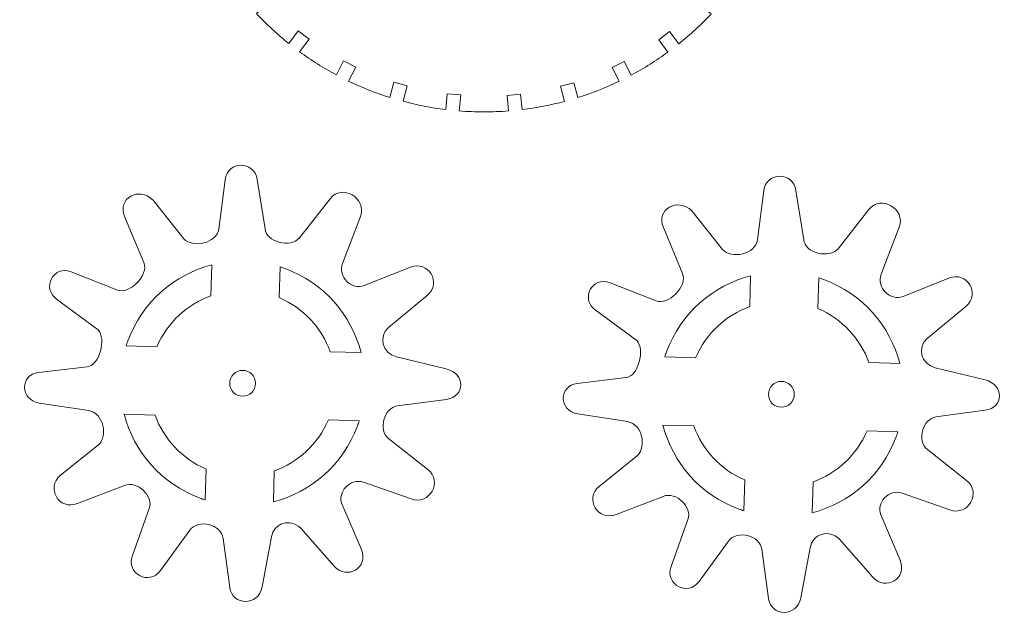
# Model space of a CAD drawing. Header units: centimetres. Extents: x -33 to 33, y -31.2 to 31.2.
# Tile 13 of 41: x -33 to -21.9, y 5.8 to 12.6. Entities that reach past the tile are written whole.
import ezdxf

# ---------------------------------------------------------------- set-up
doc = ezdxf.new("R2010")
doc.units = ezdxf.units.CM
doc.header["$MEASUREMENT"] = 0
doc.layers.add('layer 1', color=7, linetype='Continuous')

msp = doc.modelspace()

# ---------------------------------------------------------------- linework, layer by layer
at = {"layer": 'layer 1', "color": 250, "lineweight": 9}
for points, knots in [([(-27.75866, 18.61074), (-27.6656, 18.61074), (-27.57337, 18.60719), (-27.48215, 18.60007), (-27.48215, 18.60007), (-27.48215, 18.60007), (-27.49876, 18.42492), (-27.49876, 18.42492), (-27.49876, 18.42492), (-27.49876, 18.42492), (-27.34515, 18.41038), (-27.34515, 18.41038), (-27.34515, 18.41038), (-27.34515, 18.41038), (-27.32863, 18.5847), (-27.32863, 18.5847), (-27.32863, 18.5847), (-27.16412, 18.56478), (-27.0031, 18.53359), (-26.84634, 18.49188), (-26.84634, 18.49188), (-26.84634, 18.49188), (-26.89174, 18.32065), (-26.89174, 18.32065), (-26.89174, 18.32065), (-26.89174, 18.32065), (-26.74259, 18.28113), (-26.74259, 18.28113), (-26.74259, 18.28113), (-26.74259, 18.28113), (-26.69812, 18.44892), (-26.69812, 18.44892), (-26.69812, 18.44892), (-26.53683, 18.39836), (-26.38056, 18.33655), (-26.23016, 18.26443), (-26.23016, 18.26443), (-26.23016, 18.26443), (-26.30976, 18.10906), (-26.30976, 18.10906), (-26.30976, 18.10906), (-26.30976, 18.10906), (-26.17245, 18.03872), (-26.17245, 18.03872), (-26.17245, 18.03872), (-26.17245, 18.03872), (-26.09253, 18.19465), (-26.09253, 18.19465), (-26.09253, 18.19465), (-25.94741, 18.11713), (-25.8084, 18.02974), (-25.67622, 17.93348), (-25.67622, 17.93348), (-25.67622, 17.93348), (-25.78167, 17.7929), (-25.78167, 17.7929), (-25.78167, 17.7929), (-25.78167, 17.7929), (-25.65823, 17.70034), (-25.65823, 17.70034), (-25.65823, 17.70034), (-25.65823, 17.70034), (-25.55344, 17.84004), (-25.55344, 17.84004), (-25.55344, 17.84004), (-25.42343, 17.73646), (-25.30092, 17.62388), (-25.18678, 17.50331), (-25.18678, 17.50331), (-25.18678, 17.50331), (-25.31604, 17.38775), (-25.31604, 17.38775), (-25.31604, 17.38775), (-25.31604, 17.38775), (-25.21321, 17.27274), (-25.21321, 17.27274), (-25.21321, 17.27274), (-25.21321, 17.27274), (-25.08314, 17.38902), (-25.08314, 17.38902), (-25.08314, 17.38902), (-24.97428, 17.2636), (-24.8741, 17.13046), (-24.78351, 16.99051), (-24.78351, 16.99051), (-24.78351, 16.99051), (-24.93349, 16.89738), (-24.93349, 16.89738), (-24.93349, 16.89738), (-24.93349, 16.89738), (-24.85212, 16.76632), (-24.85212, 16.76632), (-24.85212, 16.76632), (-24.85212, 16.76632), (-24.7025, 16.85919), (-24.7025, 16.85919), (-24.7025, 16.85919), (-24.61897, 16.71691), (-24.54509, 16.5683), (-24.48177, 16.41422), (-24.48177, 16.41422), (-24.48177, 16.41422), (-24.64488, 16.35001), (-24.64488, 16.35001), (-24.64488, 16.35001), (-24.64488, 16.35001), (-24.58836, 16.20644), (-24.58836, 16.20644), (-24.58836, 16.20644), (-24.58836, 16.20644), (-24.42628, 16.27026), (-24.42628, 16.27026), (-24.42628, 16.27026), (-24.37096, 16.11687), (-24.32594, 15.95853), (-24.29203, 15.79613), (-24.29203, 15.79613), (-24.29203, 15.79613), (-24.46501, 15.76526), (-24.46501, 15.76526), (-24.46501, 15.76526), (-24.46501, 15.76526), (-24.4379, 15.61336), (-24.4379, 15.61336), (-24.4379, 15.61336), (-24.4379, 15.61336), (-24.26384, 15.64444), (-24.26384, 15.64444), (-24.26384, 15.64444), (-24.237, 15.48009), (-24.22145, 15.31188), (-24.21806, 15.14074), (-24.21806, 15.14074), (-24.21806, 15.14074), (-24.39472, 15.14046), (-24.39472, 15.14046), (-24.39472, 15.14046), (-24.39472, 15.14046), (-24.39448, 14.98618), (-24.39448, 14.98618), (-24.39448, 14.98618), (-24.39448, 14.98618), (-24.21841, 14.98646), (-24.21841, 14.98646), (-24.21841, 14.98646), (-24.22227, 14.81921), (-24.23773, 14.65483), (-24.264, 14.4941), (-24.264, 14.4941), (-24.264, 14.4941), (-24.43708, 14.525), (-24.43708, 14.525), (-24.43708, 14.525), (-24.43708, 14.525), (-24.46419, 14.37311), (-24.46419, 14.37311), (-24.46419, 14.37311), (-24.46419, 14.37311), (-24.29221, 14.34241), (-24.29221, 14.34241), (-24.29221, 14.34241), (-24.32611, 14.18008), (-24.37114, 14.02182), (-24.42645, 13.86849), (-24.42645, 13.86849), (-24.42645, 13.86849), (-24.58754, 13.93193), (-24.58754, 13.93193), (-24.58754, 13.93193), (-24.58754, 13.93193), (-24.64406, 13.78836), (-24.64406, 13.78836), (-24.64406, 13.78836), (-24.64406, 13.78836), (-24.48197, 13.72454), (-24.48197, 13.72454), (-24.48197, 13.72454), (-24.54528, 13.57054), (-24.61913, 13.42198), (-24.70262, 13.27976), (-24.70262, 13.27976), (-24.70262, 13.27976), (-24.8513, 13.37205), (-24.8513, 13.37205), (-24.8513, 13.37205), (-24.8513, 13.37205), (-24.93268, 13.24097), (-24.93268, 13.24097), (-24.93268, 13.24097), (-24.93268, 13.24097), (-24.78361, 13.14843), (-24.78361, 13.14843), (-24.78361, 13.14843), (-24.87413, 13.00852), (-24.97428, 12.87541), (-25.08309, 12.75004), (-25.08309, 12.75004), (-25.08309, 12.75004), (-25.2124, 12.86563), (-25.2124, 12.86563), (-25.2124, 12.86563), (-25.2124, 12.86563), (-25.31523, 12.75061), (-25.31523, 12.75061), (-25.31523, 12.75061), (-25.31523, 12.75061), (-25.18672, 12.63573), (-25.18672, 12.63573), (-25.18672, 12.63573), (-25.30082, 12.5152), (-25.42325, 12.40265), (-25.55319, 12.29909), (-25.55319, 12.29909), (-25.55319, 12.29909), (-25.65743, 12.43803), (-25.65743, 12.43803), (-25.65743, 12.43803), (-25.65743, 12.43803), (-25.78085, 12.34546), (-25.78085, 12.34546), (-25.78085, 12.34546), (-25.78085, 12.34546), (-25.67593, 12.2056), (-25.67593, 12.2056), (-25.67593, 12.2056), (-25.80805, 12.10936), (-25.94703, 12.02194), (-26.09208, 11.94442), (-26.09208, 11.94442), (-26.09208, 11.94442), (-26.17163, 12.09965), (-26.17163, 12.09965), (-26.17163, 12.09965), (-26.17163, 12.09965), (-26.30894, 12.0293), (-26.30894, 12.0293), (-26.30894, 12.0293), (-26.30894, 12.0293), (-26.2297, 11.87466), (-26.2297, 11.87466), (-26.2297, 11.87466), (-26.38003, 11.80254), (-26.53624, 11.74066), (-26.69746, 11.69009), (-26.69746, 11.69009), (-26.69746, 11.69009), (-26.74177, 11.85724), (-26.74177, 11.85724), (-26.74177, 11.85724), (-26.74177, 11.85724), (-26.89092, 11.81772), (-26.89092, 11.81772), (-26.89092, 11.81772), (-26.89092, 11.81772), (-26.84572, 11.64717), (-26.84572, 11.64717), (-26.84572, 11.64717), (-27.00244, 11.60548), (-27.1634, 11.57419), (-27.32787, 11.55424), (-27.32787, 11.55424), (-27.32787, 11.55424), (-27.34433, 11.72799), (-27.34433, 11.72799), (-27.34433, 11.72799), (-27.34433, 11.72799), (-27.49794, 11.71345), (-27.49794, 11.71345), (-27.49794, 11.71345), (-27.49794, 11.71345), (-27.48142, 11.53895), (-27.48142, 11.53895), (-27.48142, 11.53895), (-27.57289, 11.53183), (-27.66534, 11.52815), (-27.75866, 11.52815), (-27.75866, 11.52815), (-27.85297, 11.52815), (-27.94638, 11.53187), (-28.03882, 11.53915), (-28.03882, 11.53915), (-28.03882, 11.53915), (-28.02172, 11.71961), (-28.02172, 11.71961), (-28.02172, 11.71961), (-28.02172, 11.71961), (-28.17533, 11.73416), (-28.17533, 11.73416), (-28.17533, 11.73416), (-28.17533, 11.73416), (-28.19234, 11.5546), (-28.19234, 11.5546), (-28.19234, 11.5546), (-28.35709, 11.57479), (-28.51834, 11.60623), (-28.67531, 11.64821), (-28.67531, 11.64821), (-28.67531, 11.64821), (-28.62875, 11.82389), (-28.62875, 11.82389), (-28.62875, 11.82389), (-28.62875, 11.82389), (-28.77789, 11.86341), (-28.77789, 11.86341), (-28.77789, 11.86341), (-28.77789, 11.86341), (-28.82352, 11.6912), (-28.82352, 11.6912), (-28.82352, 11.6912), (-28.98503, 11.74204), (-29.14158, 11.80406), (-29.29216, 11.87653), (-29.29216, 11.87653), (-29.29216, 11.87653), (-29.21073, 12.03547), (-29.21073, 12.03547), (-29.21073, 12.03547), (-29.21073, 12.03547), (-29.34803, 12.10583), (-29.34803, 12.10583), (-29.34803, 12.10583), (-29.34803, 12.10583), (-29.42962, 11.9466), (-29.42962, 11.9466), (-29.42962, 11.9466), (-29.57476, 12.02444), (-29.71384, 12.11214), (-29.84599, 12.20873), (-29.84599, 12.20873), (-29.84599, 12.20873), (-29.73882, 12.35163), (-29.73882, 12.35163), (-29.73882, 12.35163), (-29.73882, 12.35163), (-29.86226, 12.44421), (-29.86226, 12.44421), (-29.86226, 12.44421), (-29.86226, 12.44421), (-29.96858, 12.30244), (-29.96858, 12.30244), (-29.96858, 12.30244), (-30.09849, 12.40634), (-30.221, 12.51915), (-30.33501, 12.64005), (-30.33501, 12.64005), (-30.33501, 12.64005), (-30.20444, 12.75678), (-30.20444, 12.75678), (-30.20444, 12.75678), (-30.20444, 12.75678), (-30.30727, 12.87181), (-30.30727, 12.87181), (-30.30727, 12.87181), (-30.30727, 12.87181), (-30.43853, 12.75447), (-30.43853, 12.75447), (-30.43853, 12.75447), (-30.54718, 12.88014), (-30.64713, 13.01354), (-30.73746, 13.15374), (-30.73746, 13.15374), (-30.73746, 13.15374), (-30.587, 13.24715), (-30.587, 13.24715), (-30.587, 13.24715), (-30.587, 13.24715), (-30.66837, 13.37823), (-30.66837, 13.37823), (-30.66837, 13.37823), (-30.66837, 13.37823), (-30.81808, 13.28529), (-30.81808, 13.28529), (-30.81808, 13.28529), (-30.9013, 13.42772), (-30.97484, 13.57647), (-31.03786, 13.73066), (-31.03786, 13.73066), (-31.03786, 13.73066), (-30.87561, 13.79454), (-30.87561, 13.79454), (-30.87561, 13.79454), (-30.87561, 13.79454), (-30.93213, 13.93809), (-30.93213, 13.93809), (-30.93213, 13.93809), (-30.93213, 13.93809), (-31.09313, 13.87471), (-31.09313, 13.87471), (-31.09313, 13.87471), (-31.14808, 14.02811), (-31.19291, 14.18638), (-31.22648, 14.34875), (-31.22648, 14.34875), (-31.22648, 14.34875), (-31.05548, 14.37929), (-31.05548, 14.37929), (-31.05548, 14.37929), (-31.05548, 14.37929), (-31.08259, 14.53117), (-31.08259, 14.53117), (-31.08259, 14.53117), (-31.08259, 14.53117), (-31.25424, 14.50053), (-31.25424, 14.50053), (-31.25424, 14.50053), (-31.2802, 14.66119), (-31.29538, 14.82549), (-31.29898, 14.99262), (-31.29898, 14.99262), (-31.29898, 14.99262), (-31.12518, 14.99236), (-31.12518, 14.99236), (-31.12518, 14.99236), (-31.12518, 14.99236), (-31.12495, 15.14664), (-31.12495, 15.14664), (-31.12495, 15.14664), (-31.12495, 15.14664), (-31.29898, 15.1469), (-31.29898, 15.1469), (-31.29898, 15.1469), (-31.2953, 15.31789), (-31.27939, 15.48581), (-31.25231, 15.64999), (-31.25231, 15.64999), (-31.25231, 15.64999), (-31.08177, 15.61954), (-31.08177, 15.61954), (-31.08177, 15.61954), (-31.08177, 15.61954), (-31.05466, 15.77144), (-31.05466, 15.77144), (-31.05466, 15.77144), (-31.05466, 15.77144), (-31.22397, 15.80165), (-31.22397, 15.80165), (-31.22397, 15.80165), (-31.1899, 15.96372), (-31.14477, 16.12176), (-31.08937, 16.27486), (-31.08937, 16.27486), (-31.08937, 16.27486), (-30.93131, 16.21262), (-30.93131, 16.21262), (-30.93131, 16.21262), (-30.93131, 16.21262), (-30.87479, 16.35617), (-30.87479, 16.35617), (-30.87479, 16.35617), (-30.87479, 16.35617), (-31.0336, 16.41869), (-31.0336, 16.41869), (-31.0336, 16.41869), (-30.97018, 16.57241), (-30.89626, 16.72068), (-30.81274, 16.86262), (-30.81274, 16.86262), (-30.81274, 16.86262), (-30.66755, 16.77248), (-30.66755, 16.77248), (-30.66755, 16.77248), (-30.66755, 16.77248), (-30.58618, 16.90356), (-30.58618, 16.90356), (-30.58618, 16.90356), (-30.58618, 16.90356), (-30.73169, 16.99389), (-30.73169, 16.99389), (-30.73169, 16.99389), (-30.64117, 17.13348), (-30.54111, 17.26636), (-30.43238, 17.39148), (-30.43238, 17.39148), (-30.43238, 17.39148), (-30.30645, 17.2789), (-30.30645, 17.2789), (-30.30645, 17.2789), (-30.30645, 17.2789), (-30.20362, 17.39392), (-30.20362, 17.39392), (-30.20362, 17.39392), (-30.20362, 17.39392), (-30.32863, 17.5057), (-30.32863, 17.5057), (-30.32863, 17.5057), (-30.21466, 17.62589), (-30.09229, 17.73803), (-29.96255, 17.8413), (-29.96255, 17.8413), (-29.96255, 17.8413), (-29.86144, 17.70651), (-29.86144, 17.70651), (-29.86144, 17.70651), (-29.86144, 17.70651), (-29.73801, 17.79908), (-29.73801, 17.79908), (-29.73801, 17.79908), (-29.73801, 17.79908), (-29.83974, 17.93471), (-29.83974, 17.93471), (-29.83974, 17.93471), (-29.70783, 18.03069), (-29.56902, 18.1178), (-29.42422, 18.19516), (-29.42422, 18.19516), (-29.42422, 18.19516), (-29.34721, 18.04488), (-29.34721, 18.04488), (-29.34721, 18.04488), (-29.34721, 18.04488), (-29.20991, 18.11524), (-29.20991, 18.11524), (-29.20991, 18.11524), (-29.20991, 18.11524), (-29.28661, 18.26496), (-29.28661, 18.26496), (-29.28661, 18.26496), (-29.13661, 18.33683), (-28.98071, 18.39847), (-28.8199, 18.44888), (-28.8199, 18.44888), (-28.8199, 18.44888), (-28.77707, 18.28729), (-28.77707, 18.28729), (-28.77707, 18.28729), (-28.77707, 18.28729), (-28.62793, 18.32681), (-28.62793, 18.32681), (-28.62793, 18.32681), (-28.62793, 18.32681), (-28.67164, 18.49168), (-28.67164, 18.49168), (-28.67164, 18.49168), (-28.51521, 18.53328), (-28.3546, 18.56455), (-28.19044, 18.5845), (-28.19044, 18.5845), (-28.19044, 18.5845), (-28.17451, 18.41654), (-28.17451, 18.41654), (-28.17451, 18.41654), (-28.17451, 18.41654), (-28.02092, 18.43109), (-28.02092, 18.43109), (-28.02092, 18.43109), (-28.02092, 18.43109), (-28.03692, 18.59993), (-28.03692, 18.59993), (-28.03692, 18.59993), (-27.9451, 18.60713), (-27.85232, 18.61074), (-27.75866, 18.61074)], [0, 0, 0, 0, 0.00719424, 0.00719424, 0.00719424, 0.00719424, 0.01438849, 0.01438849, 0.01438849, 0.01438849, 0.02158273, 0.02158273, 0.02158273, 0.02158273, 0.02877698, 0.02877698, 0.02877698, 0.02877698, 0.03597122, 0.03597122, 0.03597122, 0.03597122, 0.04316547, 0.04316547, 0.04316547, 0.04316547, 0.05035971, 0.05035971, 0.05035971, 0.05035971, 0.05755396, 0.05755396, 0.05755396, 0.05755396, 0.0647482, 0.0647482, 0.0647482, 0.0647482, 0.07194245, 0.07194245, 0.07194245, 0.07194245, 0.07913669, 0.07913669, 0.07913669, 0.07913669, 0.08633094, 0.08633094, 0.08633094, 0.08633094, 0.09352518, 0.09352518, 0.09352518, 0.09352518, 0.10071942, 0.10071942, 0.10071942, 0.10071942, 0.10791367, 0.10791367, 0.10791367, 0.10791367, 0.11510791, 0.11510791, 0.11510791, 0.11510791, 0.12230216, 0.12230216, 0.12230216, 0.12230216, 0.1294964, 0.1294964, 0.1294964, 0.1294964, 0.13669065, 0.13669065, 0.13669065, 0.13669065, 0.14388489, 0.14388489, 0.14388489, 0.14388489, 0.15107914, 0.15107914, 0.15107914, 0.15107914, 0.15827338, 0.15827338, 0.15827338, 0.15827338, 0.16546763, 0.16546763, 0.16546763, 0.16546763, 0.17266187, 0.17266187, 0.17266187, 0.17266187, 0.17985612, 0.17985612, 0.17985612, 0.17985612, 0.18705036, 0.18705036, 0.18705036, 0.18705036, 0.1942446, 0.1942446, 0.1942446, 0.1942446, 0.20143885, 0.20143885, 0.20143885, 0.20143885, 0.20863309, 0.20863309, 0.20863309, 0.20863309, 0.21582734, 0.21582734, 0.21582734, 0.21582734, 0.22302158, 0.22302158, 0.22302158, 0.22302158, 0.23021583, 0.23021583, 0.23021583, 0.23021583, 0.23741007, 0.23741007, 0.23741007, 0.23741007, 0.24460432, 0.24460432, 0.24460432, 0.24460432, 0.25179856, 0.25179856, 0.25179856, 0.25179856, 0.25899281, 0.25899281, 0.25899281, 0.25899281, 0.26618705, 0.26618705, 0.26618705, 0.26618705, 0.27338129, 0.27338129, 0.27338129, 0.27338129, 0.28057554, 0.28057554, 0.28057554, 0.28057554, 0.28776978, 0.28776978, 0.28776978, 0.28776978, 0.29496403, 0.29496403, 0.29496403, 0.29496403, 0.30215827, 0.30215827, 0.30215827, 0.30215827, 0.30935252, 0.30935252, 0.30935252, 0.30935252, 0.31654676, 0.31654676, 0.31654676, 0.31654676, 0.32374101, 0.32374101, 0.32374101, 0.32374101, 0.33093525, 0.33093525, 0.33093525, 0.33093525, 0.3381295, 0.3381295, 0.3381295, 0.3381295, 0.34532374, 0.34532374, 0.34532374, 0.34532374, 0.35251799, 0.35251799, 0.35251799, 0.35251799, 0.35971223, 0.35971223, 0.35971223, 0.35971223, 0.36690647, 0.36690647, 0.36690647, 0.36690647, 0.37410072, 0.37410072, 0.37410072, 0.37410072, 0.38129496, 0.38129496, 0.38129496, 0.38129496, 0.38848921, 0.38848921, 0.38848921, 0.38848921, 0.39568345, 0.39568345, 0.39568345, 0.39568345, 0.4028777, 0.4028777, 0.4028777, 0.4028777, 0.41007194, 0.41007194, 0.41007194, 0.41007194, 0.41726619, 0.41726619, 0.41726619, 0.41726619, 0.42446043, 0.42446043, 0.42446043, 0.42446043, 0.43165468, 0.43165468, 0.43165468, 0.43165468, 0.43884892, 0.43884892, 0.43884892, 0.43884892, 0.44604317, 0.44604317, 0.44604317, 0.44604317, 0.45323741, 0.45323741, 0.45323741, 0.45323741, 0.46043165, 0.46043165, 0.46043165, 0.46043165, 0.4676259, 0.4676259, 0.4676259, 0.4676259, 0.47482014, 0.47482014, 0.47482014, 0.47482014, 0.48201439, 0.48201439, 0.48201439, 0.48201439, 0.48920863, 0.48920863, 0.48920863, 0.48920863, 0.49640288, 0.49640288, 0.49640288, 0.49640288, 0.50359712, 0.50359712, 0.50359712, 0.50359712, 0.51079137, 0.51079137, 0.51079137, 0.51079137, 0.51798561, 0.51798561, 0.51798561, 0.51798561, 0.52517986, 0.52517986, 0.52517986, 0.52517986, 0.5323741, 0.5323741, 0.5323741, 0.5323741, 0.53956835, 0.53956835, 0.53956835, 0.53956835, 0.54676259, 0.54676259, 0.54676259, 0.54676259, 0.55395683, 0.55395683, 0.55395683, 0.55395683, 0.56115108, 0.56115108, 0.56115108, 0.56115108, 0.56834532, 0.56834532, 0.56834532, 0.56834532, 0.57553957, 0.57553957, 0.57553957, 0.57553957, 0.58273381, 0.58273381, 0.58273381, 0.58273381, 0.58992806, 0.58992806, 0.58992806, 0.58992806, 0.5971223, 0.5971223, 0.5971223, 0.5971223, 0.60431655, 0.60431655, 0.60431655, 0.60431655, 0.61151079, 0.61151079, 0.61151079, 0.61151079, 0.61870504, 0.61870504, 0.61870504, 0.61870504, 0.62589928, 0.62589928, 0.62589928, 0.62589928, 0.63309353, 0.63309353, 0.63309353, 0.63309353, 0.64028777, 0.64028777, 0.64028777, 0.64028777, 0.64748201, 0.64748201, 0.64748201, 0.64748201, 0.65467626, 0.65467626, 0.65467626, 0.65467626, 0.6618705, 0.6618705, 0.6618705, 0.6618705, 0.66906475, 0.66906475, 0.66906475, 0.66906475, 0.67625899, 0.67625899, 0.67625899, 0.67625899, 0.68345324, 0.68345324, 0.68345324, 0.68345324, 0.69064748, 0.69064748, 0.69064748, 0.69064748, 0.69784173, 0.69784173, 0.69784173, 0.69784173, 0.70503597, 0.70503597, 0.70503597, 0.70503597, 0.71223022, 0.71223022, 0.71223022, 0.71223022, 0.71942446, 0.71942446, 0.71942446, 0.71942446, 0.72661871, 0.72661871, 0.72661871, 0.72661871, 0.73381295, 0.73381295, 0.73381295, 0.73381295, 0.74100719, 0.74100719, 0.74100719, 0.74100719, 0.74820144, 0.74820144, 0.74820144, 0.74820144, 0.75539568, 0.75539568, 0.75539568, 0.75539568, 0.76258993, 0.76258993, 0.76258993, 0.76258993, 0.76978417, 0.76978417, 0.76978417, 0.76978417, 0.77697842, 0.77697842, 0.77697842, 0.77697842, 0.78417266, 0.78417266, 0.78417266, 0.78417266, 0.79136691, 0.79136691, 0.79136691, 0.79136691, 0.79856115, 0.79856115, 0.79856115, 0.79856115, 0.8057554, 0.8057554, 0.8057554, 0.8057554, 0.81294964, 0.81294964, 0.81294964, 0.81294964, 0.82014388, 0.82014388, 0.82014388, 0.82014388, 0.82733813, 0.82733813, 0.82733813, 0.82733813, 0.83453237, 0.83453237, 0.83453237, 0.83453237, 0.84172662, 0.84172662, 0.84172662, 0.84172662, 0.84892086, 0.84892086, 0.84892086, 0.84892086, 0.85611511, 0.85611511, 0.85611511, 0.85611511, 0.86330935, 0.86330935, 0.86330935, 0.86330935, 0.8705036, 0.8705036, 0.8705036, 0.8705036, 0.87769784, 0.87769784, 0.87769784, 0.87769784, 0.88489209, 0.88489209, 0.88489209, 0.88489209, 0.89208633, 0.89208633, 0.89208633, 0.89208633, 0.89928058, 0.89928058, 0.89928058, 0.89928058, 0.90647482, 0.90647482, 0.90647482, 0.90647482, 0.91366906, 0.91366906, 0.91366906, 0.91366906, 0.92086331, 0.92086331, 0.92086331, 0.92086331, 0.92805755, 0.92805755, 0.92805755, 0.92805755, 0.9352518, 0.9352518, 0.9352518, 0.9352518, 0.94244604, 0.94244604, 0.94244604, 0.94244604, 0.94964029, 0.94964029, 0.94964029, 0.94964029, 0.95683453, 0.95683453, 0.95683453, 0.95683453, 0.96402878, 0.96402878, 0.96402878, 0.96402878, 0.97122302, 0.97122302, 0.97122302, 0.97122302, 0.97841727, 0.97841727, 0.97841727, 0.97841727, 0.98561151, 0.98561151, 0.98561151, 0.98561151, 1, 1, 1, 1]), ([(-31.50521, 10.53059), (-31.50521, 10.53059), (-31.15743, 10.0925), (-31.15743, 10.0925), (-31.15743, 10.0925), (-31.0547, 9.98178), (-30.78278, 10.04163), (-30.7617, 10.20233), (-30.7617, 10.20233), (-30.7617, 10.20233), (-30.68848, 10.76004), (-30.68848, 10.76004), (-30.68848, 10.76004), (-30.65963, 10.97974), (-30.36035, 10.97829), (-30.32574, 10.76263), (-30.32574, 10.76263), (-30.32574, 10.76263), (-30.23622, 10.20473), (-30.23622, 10.20473), (-30.23622, 10.20473), (-30.2284, 10.05636), (-29.94941, 9.9839), (-29.84832, 10.10182), (-29.84832, 10.10182), (-29.84832, 10.10182), (-29.50101, 10.54542), (-29.50101, 10.54542), (-29.50101, 10.54542), (-29.36905, 10.71907), (-29.07817, 10.55325), (-29.15729, 10.34526), (-29.15729, 10.34526), (-29.15729, 10.34526), (-29.35945, 9.81377), (-29.35945, 9.81377), (-29.35945, 9.81377), (-29.41701, 9.66247), (-29.26016, 9.50499), (-29.11343, 9.56324), (-29.11343, 9.56324), (-29.11343, 9.56324), (-28.5891, 9.77144), (-28.5891, 9.77144), (-28.5891, 9.77144), (-28.39365, 9.84906), (-28.22774, 9.59489), (-28.40321, 9.44935), (-28.40321, 9.44935), (-28.40321, 9.44935), (-28.84009, 9.08701), (-28.84009, 9.08701), (-28.84009, 9.08701), (-28.95737, 8.98977), (-28.91193, 8.79432), (-28.74857, 8.7548), (-28.74857, 8.7548), (-28.74857, 8.7548), (-28.18565, 8.61853), (-28.18565, 8.61853), (-28.18565, 8.61853), (-27.96802, 8.56582), (-27.9671, 8.30319), (-28.18464, 8.27395), (-28.18464, 8.27395), (-28.18464, 8.27395), (-28.74149, 8.19913), (-28.74149, 8.19913), (-28.74149, 8.19913), (-28.88689, 8.17958), (-28.9639, 7.92767), (-28.83786, 7.82873), (-28.83786, 7.82873), (-28.83786, 7.82873), (-28.39361, 7.47984), (-28.39361, 7.47984), (-28.39361, 7.47984), (-28.22261, 7.34683), (-28.37176, 7.07211), (-28.58334, 7.14622), (-28.58334, 7.14622), (-28.58334, 7.14622), (-29.12255, 7.33506), (-29.12255, 7.33506), (-29.12255, 7.33506), (-29.27957, 7.39006), (-29.42083, 7.2186), (-29.36637, 7.0906), (-29.36637, 7.0906), (-29.36637, 7.0906), (-29.14734, 6.57596), (-29.14734, 6.57596), (-29.14734, 6.57596), (-29.05803, 6.36616), (-29.31382, 6.22432), (-29.45577, 6.38562), (-29.45577, 6.38562), (-29.45577, 6.38562), (-29.83291, 6.81412), (-29.83291, 6.81412), (-29.83291, 6.81412), (-29.95468, 6.93735), (-30.1392, 6.87021), (-30.16529, 6.71706), (-30.16529, 6.71706), (-30.16529, 6.71706), (-30.27012, 6.15198), (-30.27012, 6.15198), (-30.27012, 6.15198), (-30.31121, 5.93056), (-30.60915, 5.93401), (-30.6374, 6.14499), (-30.6374, 6.14499), (-30.6374, 6.14499), (-30.71181, 6.70044), (-30.71181, 6.70044), (-30.71181, 6.70044), (-30.73294, 6.85793), (-30.99129, 6.92668), (-31.09002, 6.79155), (-31.09002, 6.79155), (-31.09002, 6.79155), (-31.42186, 6.33735), (-31.42186, 6.33735), (-31.42186, 6.33735), (-31.55059, 6.16115), (-31.81415, 6.29997), (-31.73944, 6.50711), (-31.73944, 6.50711), (-31.73944, 6.50711), (-31.5482, 7.03729), (-31.5482, 7.03729), (-31.5482, 7.03729), (-31.49804, 7.17637), (-31.67811, 7.35778), (-31.82955, 7.29932), (-31.82955, 7.29932), (-31.82955, 7.29932), (-32.36168, 7.09388), (-32.36168, 7.09388), (-32.36168, 7.09388), (-32.57413, 7.01186), (-32.7203, 7.27746), (-32.55504, 7.41065), (-32.55504, 7.41065), (-32.55504, 7.41065), (-32.11797, 7.76288), (-32.11797, 7.76288), (-32.11797, 7.76288), (-32.01798, 7.86211), (-32.0616, 8.11225), (-32.2322, 8.14642), (-32.2322, 8.14642), (-32.2322, 8.14642), (-32.794, 8.23279), (-32.794, 8.23279), (-32.794, 8.23279), (-33.01346, 8.26655), (-33.01499, 8.5531), (-32.80151, 8.5783), (-32.80151, 8.5783), (-32.80151, 8.5783), (-32.2494, 8.64353), (-32.2494, 8.64353), (-32.2494, 8.64353), (-32.10957, 8.66002), (-32.03119, 8.96086), (-32.1281, 9.06219), (-32.1281, 9.06219), (-32.1281, 9.06219), (-32.59813, 9.40947), (-32.59813, 9.40947), (-32.59813, 9.40947), (-32.76786, 9.53486), (-32.63643, 9.79677), (-32.43063, 9.71616), (-32.43063, 9.71616), (-32.43063, 9.71616), (-31.90897, 9.51176), (-31.90897, 9.51176), (-31.90897, 9.51176), (-31.77078, 9.4576), (-31.54968, 9.67885), (-31.61018, 9.82401), (-31.61018, 9.82401), (-31.61018, 9.82401), (-31.82671, 10.34368), (-31.82671, 10.34368), (-31.82671, 10.34368), (-31.91217, 10.54873), (-31.66693, 10.68839), (-31.50521, 10.53059)], [0, 0, 0, 0, 0.02040816, 0.02040816, 0.02040816, 0.02040816, 0.04081633, 0.04081633, 0.04081633, 0.04081633, 0.06122449, 0.06122449, 0.06122449, 0.06122449, 0.08163265, 0.08163265, 0.08163265, 0.08163265, 0.10204082, 0.10204082, 0.10204082, 0.10204082, 0.12244898, 0.12244898, 0.12244898, 0.12244898, 0.14285714, 0.14285714, 0.14285714, 0.14285714, 0.16326531, 0.16326531, 0.16326531, 0.16326531, 0.18367347, 0.18367347, 0.18367347, 0.18367347, 0.20408163, 0.20408163, 0.20408163, 0.20408163, 0.2244898, 0.2244898, 0.2244898, 0.2244898, 0.24489796, 0.24489796, 0.24489796, 0.24489796, 0.26530612, 0.26530612, 0.26530612, 0.26530612, 0.28571429, 0.28571429, 0.28571429, 0.28571429, 0.30612245, 0.30612245, 0.30612245, 0.30612245, 0.32653061, 0.32653061, 0.32653061, 0.32653061, 0.34693878, 0.34693878, 0.34693878, 0.34693878, 0.36734694, 0.36734694, 0.36734694, 0.36734694, 0.3877551, 0.3877551, 0.3877551, 0.3877551, 0.40816327, 0.40816327, 0.40816327, 0.40816327, 0.42857143, 0.42857143, 0.42857143, 0.42857143, 0.44897959, 0.44897959, 0.44897959, 0.44897959, 0.46938776, 0.46938776, 0.46938776, 0.46938776, 0.48979592, 0.48979592, 0.48979592, 0.48979592, 0.51020408, 0.51020408, 0.51020408, 0.51020408, 0.53061224, 0.53061224, 0.53061224, 0.53061224, 0.55102041, 0.55102041, 0.55102041, 0.55102041, 0.57142857, 0.57142857, 0.57142857, 0.57142857, 0.59183673, 0.59183673, 0.59183673, 0.59183673, 0.6122449, 0.6122449, 0.6122449, 0.6122449, 0.63265306, 0.63265306, 0.63265306, 0.63265306, 0.65306122, 0.65306122, 0.65306122, 0.65306122, 0.67346939, 0.67346939, 0.67346939, 0.67346939, 0.69387755, 0.69387755, 0.69387755, 0.69387755, 0.71428571, 0.71428571, 0.71428571, 0.71428571, 0.73469388, 0.73469388, 0.73469388, 0.73469388, 0.75510204, 0.75510204, 0.75510204, 0.75510204, 0.7755102, 0.7755102, 0.7755102, 0.7755102, 0.79591837, 0.79591837, 0.79591837, 0.79591837, 0.81632653, 0.81632653, 0.81632653, 0.81632653, 0.83673469, 0.83673469, 0.83673469, 0.83673469, 0.85714286, 0.85714286, 0.85714286, 0.85714286, 0.87755102, 0.87755102, 0.87755102, 0.87755102, 0.89795918, 0.89795918, 0.89795918, 0.89795918, 0.91836735, 0.91836735, 0.91836735, 0.91836735, 0.93877551, 0.93877551, 0.93877551, 0.93877551, 0.95918367, 0.95918367, 0.95918367, 0.95918367, 1, 1, 1, 1]), ([(-25.40648, 10.40698), (-25.40648, 10.40698), (-25.0587, 9.96887), (-25.0587, 9.96887), (-25.0587, 9.96887), (-24.95596, 9.85816), (-24.68405, 9.918), (-24.66295, 10.07871), (-24.66295, 10.07871), (-24.66295, 10.07871), (-24.58974, 10.63641), (-24.58974, 10.63641), (-24.58974, 10.63641), (-24.5609, 10.85611), (-24.26162, 10.85467), (-24.22701, 10.639), (-24.22701, 10.639), (-24.22701, 10.639), (-24.13749, 10.08111), (-24.13749, 10.08111), (-24.13749, 10.08111), (-24.12967, 9.93273), (-23.85066, 9.86029), (-23.74959, 9.97819), (-23.74959, 9.97819), (-23.74959, 9.97819), (-23.40228, 10.4218), (-23.40228, 10.4218), (-23.40228, 10.4218), (-23.27031, 10.59544), (-22.97944, 10.42962), (-23.05856, 10.22163), (-23.05856, 10.22163), (-23.05856, 10.22163), (-23.26072, 9.69014), (-23.26072, 9.69014), (-23.26072, 9.69014), (-23.31827, 9.53884), (-23.16142, 9.38136), (-23.0147, 9.43961), (-23.0147, 9.43961), (-23.0147, 9.43961), (-22.49037, 9.64782), (-22.49037, 9.64782), (-22.49037, 9.64782), (-22.29492, 9.72543), (-22.129, 9.47128), (-22.30448, 9.32573), (-22.30448, 9.32573), (-22.30448, 9.32573), (-22.74136, 8.96339), (-22.74136, 8.96339), (-22.74136, 8.96339), (-22.85864, 8.86614), (-22.8132, 8.67071), (-22.64984, 8.63117), (-22.64984, 8.63117), (-22.64984, 8.63117), (-22.08692, 8.4949), (-22.08692, 8.4949), (-22.08692, 8.4949), (-21.86929, 8.4422), (-21.86836, 8.17956), (-22.0859, 8.15034), (-22.0859, 8.15034), (-22.0859, 8.15034), (-22.64274, 8.0755), (-22.64274, 8.0755), (-22.64274, 8.0755), (-22.78816, 8.05597), (-22.86516, 7.80405), (-22.73913, 7.7051), (-22.73913, 7.7051), (-22.73913, 7.7051), (-22.29488, 7.35621), (-22.29488, 7.35621), (-22.29488, 7.35621), (-22.12388, 7.22321), (-22.27302, 6.94849), (-22.48461, 7.02259), (-22.48461, 7.02259), (-22.48461, 7.02259), (-23.02382, 7.21145), (-23.02382, 7.21145), (-23.02382, 7.21145), (-23.18084, 7.26644), (-23.3221, 7.09499), (-23.26763, 6.96698), (-23.26763, 6.96698), (-23.26763, 6.96698), (-23.0486, 6.45233), (-23.0486, 6.45233), (-23.0486, 6.45233), (-22.9593, 6.24253), (-23.21509, 6.10071), (-23.35704, 6.262), (-23.35704, 6.262), (-23.35704, 6.262), (-23.73418, 6.6905), (-23.73418, 6.6905), (-23.73418, 6.6905), (-23.85595, 6.81374), (-24.04047, 6.74658), (-24.06655, 6.59344), (-24.06655, 6.59344), (-24.06655, 6.59344), (-24.17139, 6.02837), (-24.17139, 6.02837), (-24.17139, 6.02837), (-24.21248, 5.80694), (-24.5104, 5.81038), (-24.53867, 6.02136), (-24.53867, 6.02136), (-24.53867, 6.02136), (-24.61308, 6.57681), (-24.61308, 6.57681), (-24.61308, 6.57681), (-24.63421, 6.73432), (-24.89256, 6.80307), (-24.99129, 6.66792), (-24.99129, 6.66792), (-24.99129, 6.66792), (-25.32313, 6.21372), (-25.32313, 6.21372), (-25.32313, 6.21372), (-25.45185, 6.03753), (-25.71542, 6.17635), (-25.64071, 6.38348), (-25.64071, 6.38348), (-25.64071, 6.38348), (-25.44947, 6.91366), (-25.44947, 6.91366), (-25.44947, 6.91366), (-25.3993, 7.05276), (-25.57938, 7.23416), (-25.73082, 7.17569), (-25.73082, 7.17569), (-25.73082, 7.17569), (-26.26294, 6.97026), (-26.26294, 6.97026), (-26.26294, 6.97026), (-26.47538, 6.88825), (-26.62157, 7.15385), (-26.45631, 7.28702), (-26.45631, 7.28702), (-26.45631, 7.28702), (-26.01924, 7.63926), (-26.01924, 7.63926), (-26.01924, 7.63926), (-25.91925, 7.73849), (-25.96287, 7.98864), (-26.13347, 8.02279), (-26.13347, 8.02279), (-26.13347, 8.02279), (-26.69527, 8.10918), (-26.69527, 8.10918), (-26.69527, 8.10918), (-26.91473, 8.14292), (-26.91625, 8.42948), (-26.70278, 8.45469), (-26.70278, 8.45469), (-26.70278, 8.45469), (-26.15067, 8.5199), (-26.15067, 8.5199), (-26.15067, 8.5199), (-26.01084, 8.53641), (-25.93244, 8.83724), (-26.02936, 8.93856), (-26.02936, 8.93856), (-26.02936, 8.93856), (-26.4994, 9.28584), (-26.4994, 9.28584), (-26.4994, 9.28584), (-26.66911, 9.41123), (-26.53768, 9.67316), (-26.33189, 9.59255), (-26.33189, 9.59255), (-26.33189, 9.59255), (-25.81024, 9.38813), (-25.81024, 9.38813), (-25.81024, 9.38813), (-25.67203, 9.33397), (-25.45095, 9.55524), (-25.51144, 9.70038), (-25.51144, 9.70038), (-25.51144, 9.70038), (-25.72798, 10.22007), (-25.72798, 10.22007), (-25.72798, 10.22007), (-25.81342, 10.42511), (-25.56819, 10.56476), (-25.40648, 10.40698)], [0, 0, 0, 0, 0.02040816, 0.02040816, 0.02040816, 0.02040816, 0.04081633, 0.04081633, 0.04081633, 0.04081633, 0.06122449, 0.06122449, 0.06122449, 0.06122449, 0.08163265, 0.08163265, 0.08163265, 0.08163265, 0.10204082, 0.10204082, 0.10204082, 0.10204082, 0.12244898, 0.12244898, 0.12244898, 0.12244898, 0.14285714, 0.14285714, 0.14285714, 0.14285714, 0.16326531, 0.16326531, 0.16326531, 0.16326531, 0.18367347, 0.18367347, 0.18367347, 0.18367347, 0.20408163, 0.20408163, 0.20408163, 0.20408163, 0.2244898, 0.2244898, 0.2244898, 0.2244898, 0.24489796, 0.24489796, 0.24489796, 0.24489796, 0.26530612, 0.26530612, 0.26530612, 0.26530612, 0.28571429, 0.28571429, 0.28571429, 0.28571429, 0.30612245, 0.30612245, 0.30612245, 0.30612245, 0.32653061, 0.32653061, 0.32653061, 0.32653061, 0.34693878, 0.34693878, 0.34693878, 0.34693878, 0.36734694, 0.36734694, 0.36734694, 0.36734694, 0.3877551, 0.3877551, 0.3877551, 0.3877551, 0.40816327, 0.40816327, 0.40816327, 0.40816327, 0.42857143, 0.42857143, 0.42857143, 0.42857143, 0.44897959, 0.44897959, 0.44897959, 0.44897959, 0.46938776, 0.46938776, 0.46938776, 0.46938776, 0.48979592, 0.48979592, 0.48979592, 0.48979592, 0.51020408, 0.51020408, 0.51020408, 0.51020408, 0.53061224, 0.53061224, 0.53061224, 0.53061224, 0.55102041, 0.55102041, 0.55102041, 0.55102041, 0.57142857, 0.57142857, 0.57142857, 0.57142857, 0.59183673, 0.59183673, 0.59183673, 0.59183673, 0.6122449, 0.6122449, 0.6122449, 0.6122449, 0.63265306, 0.63265306, 0.63265306, 0.63265306, 0.65306122, 0.65306122, 0.65306122, 0.65306122, 0.67346939, 0.67346939, 0.67346939, 0.67346939, 0.69387755, 0.69387755, 0.69387755, 0.69387755, 0.71428571, 0.71428571, 0.71428571, 0.71428571, 0.73469388, 0.73469388, 0.73469388, 0.73469388, 0.75510204, 0.75510204, 0.75510204, 0.75510204, 0.7755102, 0.7755102, 0.7755102, 0.7755102, 0.79591837, 0.79591837, 0.79591837, 0.79591837, 0.81632653, 0.81632653, 0.81632653, 0.81632653, 0.83673469, 0.83673469, 0.83673469, 0.83673469, 0.85714286, 0.85714286, 0.85714286, 0.85714286, 0.87755102, 0.87755102, 0.87755102, 0.87755102, 0.89795918, 0.89795918, 0.89795918, 0.89795918, 0.91836735, 0.91836735, 0.91836735, 0.91836735, 0.93877551, 0.93877551, 0.93877551, 0.93877551, 0.95918367, 0.95918367, 0.95918367, 0.95918367, 1, 1, 1, 1]), ([(-31.79082, 8.93625), (-31.62748, 9.37758), (-31.26313, 9.68603), (-30.83988, 9.79644), (-30.83988, 9.79644), (-30.83988, 9.79644), (-30.84975, 9.44721), (-30.84975, 9.44721), (-30.84975, 9.44721), (-31.11649, 9.35059), (-31.34286, 9.14761), (-31.4614, 8.86918), (-31.4614, 8.86918), (-31.4614, 8.86918), (-31.81054, 8.87908), (-31.81054, 8.87908), (-31.81054, 8.87908), (-31.8044, 8.89816), (-31.79789, 8.91722), (-31.79082, 8.93625)], [0, 0, 0, 0, 0.16666667, 0.16666667, 0.16666667, 0.16666667, 0.33333333, 0.33333333, 0.33333333, 0.33333333, 0.5, 0.5, 0.5, 0.5, 0.66666667, 0.66666667, 0.66666667, 0.66666667, 1, 1, 1, 1]), ([(-30.06724, 9.77454), (-30.04811, 9.76842), (-30.02904, 9.76188), (-30.01001, 9.75484), (-30.01001, 9.75484), (-29.56865, 9.59149), (-29.26024, 9.2271), (-29.14979, 8.80388), (-29.14979, 8.80388), (-29.14979, 8.80388), (-29.49908, 8.81373), (-29.49908, 8.81373), (-29.49908, 8.81373), (-29.59567, 9.08052), (-29.79863, 9.30682), (-30.07714, 9.42543), (-30.07714, 9.42543), (-30.07714, 9.42543), (-30.06724, 9.77454), (-30.06724, 9.77454)], [0, 0, 0, 0, 0.16666667, 0.16666667, 0.16666667, 0.16666667, 0.33333333, 0.33333333, 0.33333333, 0.33333333, 0.5, 0.5, 0.5, 0.5, 0.66666667, 0.66666667, 0.66666667, 0.66666667, 1, 1, 1, 1]), ([(-25.69207, 8.81262), (-25.52875, 9.25395), (-25.1644, 9.56241), (-24.74115, 9.67281), (-24.74115, 9.67281), (-24.74115, 9.67281), (-24.75101, 9.32358), (-24.75101, 9.32358), (-24.75101, 9.32358), (-25.01776, 9.22697), (-25.24413, 9.02399), (-25.36267, 8.74557), (-25.36267, 8.74557), (-25.36267, 8.74557), (-25.71179, 8.75546), (-25.71179, 8.75546), (-25.71179, 8.75546), (-25.70567, 8.77453), (-25.69916, 8.79359), (-25.69207, 8.81262)], [0, 0, 0, 0, 0.16666667, 0.16666667, 0.16666667, 0.16666667, 0.33333333, 0.33333333, 0.33333333, 0.33333333, 0.5, 0.5, 0.5, 0.5, 0.66666667, 0.66666667, 0.66666667, 0.66666667, 1, 1, 1, 1]), ([(-23.9685, 9.65091), (-23.94938, 9.64479), (-23.93031, 9.63826), (-23.91128, 9.63122), (-23.91128, 9.63122), (-23.46992, 9.46788), (-23.1615, 9.10347), (-23.05106, 8.68027), (-23.05106, 8.68027), (-23.05106, 8.68027), (-23.40035, 8.6901), (-23.40035, 8.6901), (-23.40035, 8.6901), (-23.49694, 8.95689), (-23.69988, 9.18319), (-23.97841, 9.3018), (-23.97841, 9.3018), (-23.97841, 9.3018), (-23.9685, 9.65091), (-23.9685, 9.65091)], [0, 0, 0, 0, 0.16666667, 0.16666667, 0.16666667, 0.16666667, 0.33333333, 0.33333333, 0.33333333, 0.33333333, 0.5, 0.5, 0.5, 0.5, 0.66666667, 0.66666667, 0.66666667, 0.66666667, 1, 1, 1, 1]), ([(-30.49103, 8.60184), (-30.57188, 8.60184), (-30.63741, 8.53631), (-30.63741, 8.45546), (-30.63741, 8.45546), (-30.63741, 8.37463), (-30.57188, 8.30908), (-30.49103, 8.30908), (-30.49103, 8.30908), (-30.4102, 8.30908), (-30.34466, 8.37463), (-30.34466, 8.45546), (-30.34466, 8.45546), (-30.34466, 8.53631), (-30.4102, 8.60184), (-30.49103, 8.60184)], [0, 0, 0, 0, 0.2, 0.2, 0.2, 0.2, 0.4, 0.4, 0.4, 0.4, 0.6, 0.6, 0.6, 0.6, 1, 1, 1, 1]), ([(-24.39242, 8.47768), (-24.47326, 8.47768), (-24.5388, 8.41215), (-24.5388, 8.3313), (-24.5388, 8.3313), (-24.5388, 8.25048), (-24.47326, 8.18493), (-24.39242, 8.18493), (-24.39242, 8.18493), (-24.31159, 8.18493), (-24.24604, 8.25048), (-24.24604, 8.3313), (-24.24604, 8.3313), (-24.24604, 8.41215), (-24.31159, 8.47768), (-24.39242, 8.47768)], [0, 0, 0, 0, 0.2, 0.2, 0.2, 0.2, 0.4, 0.4, 0.4, 0.4, 0.6, 0.6, 0.6, 0.6, 1, 1, 1, 1]), ([(-30.91504, 7.13574), (-30.93412, 7.14187), (-30.95325, 7.14839), (-30.97225, 7.15537), (-30.97225, 7.15537), (-31.41353, 7.31877), (-31.72208, 7.68315), (-31.83245, 8.10634), (-31.83245, 8.10634), (-31.83245, 8.10634), (-31.48318, 8.0965), (-31.48318, 8.0965), (-31.48318, 8.0965), (-31.38658, 7.82977), (-31.18365, 7.60349), (-30.90522, 7.48489), (-30.90522, 7.48489), (-30.90522, 7.48489), (-30.91504, 7.13574), (-30.91504, 7.13574)], [0, 0, 0, 0, 0.16666667, 0.16666667, 0.16666667, 0.16666667, 0.33333333, 0.33333333, 0.33333333, 0.33333333, 0.5, 0.5, 0.5, 0.5, 0.66666667, 0.66666667, 0.66666667, 0.66666667, 1, 1, 1, 1]), ([(-29.17175, 8.03123), (-29.17783, 8.01216), (-29.18441, 7.99304), (-29.19144, 7.97407), (-29.19144, 7.97407), (-29.35481, 7.53261), (-29.71917, 7.22425), (-30.14236, 7.11381), (-30.14236, 7.11381), (-30.14236, 7.11381), (-30.13257, 7.46308), (-30.13257, 7.46308), (-30.13257, 7.46308), (-29.86575, 7.55966), (-29.63947, 7.76259), (-29.52089, 8.04105), (-29.52089, 8.04105), (-29.52089, 8.04105), (-29.17175, 8.03123), (-29.17175, 8.03123)], [0, 0, 0, 0, 0.16666667, 0.16666667, 0.16666667, 0.16666667, 0.33333333, 0.33333333, 0.33333333, 0.33333333, 0.5, 0.5, 0.5, 0.5, 0.66666667, 0.66666667, 0.66666667, 0.66666667, 1, 1, 1, 1]), ([(-24.81631, 7.01211), (-24.83539, 7.01826), (-24.8545, 7.02477), (-24.87352, 7.03174), (-24.87352, 7.03174), (-25.31479, 7.19515), (-25.62335, 7.55953), (-25.7337, 7.98271), (-25.7337, 7.98271), (-25.7337, 7.98271), (-25.38445, 7.97287), (-25.38445, 7.97287), (-25.38445, 7.97287), (-25.28785, 7.70614), (-25.08492, 7.47987), (-24.80649, 7.36128), (-24.80649, 7.36128), (-24.80649, 7.36128), (-24.81631, 7.01211), (-24.81631, 7.01211)], [0, 0, 0, 0, 0.16666667, 0.16666667, 0.16666667, 0.16666667, 0.33333333, 0.33333333, 0.33333333, 0.33333333, 0.5, 0.5, 0.5, 0.5, 0.66666667, 0.66666667, 0.66666667, 0.66666667, 1, 1, 1, 1]), ([(-23.07302, 7.90762), (-23.07908, 7.88853), (-23.08568, 7.86943), (-23.09269, 7.85046), (-23.09269, 7.85046), (-23.25608, 7.409), (-23.62044, 7.10062), (-24.04363, 6.99018), (-24.04363, 6.99018), (-24.04363, 6.99018), (-24.03384, 7.33945), (-24.03384, 7.33945), (-24.03384, 7.33945), (-23.76702, 7.43605), (-23.54074, 7.63896), (-23.42216, 7.91742), (-23.42216, 7.91742), (-23.42216, 7.91742), (-23.07302, 7.90762), (-23.07302, 7.90762)], [0, 0, 0, 0, 0.16666667, 0.16666667, 0.16666667, 0.16666667, 0.33333333, 0.33333333, 0.33333333, 0.33333333, 0.5, 0.5, 0.5, 0.5, 0.66666667, 0.66666667, 0.66666667, 0.66666667, 1, 1, 1, 1])]:
    msp.add_open_spline(points, degree=3, knots=knots, dxfattribs=at)

doc.saveas('drawing.dxf')
